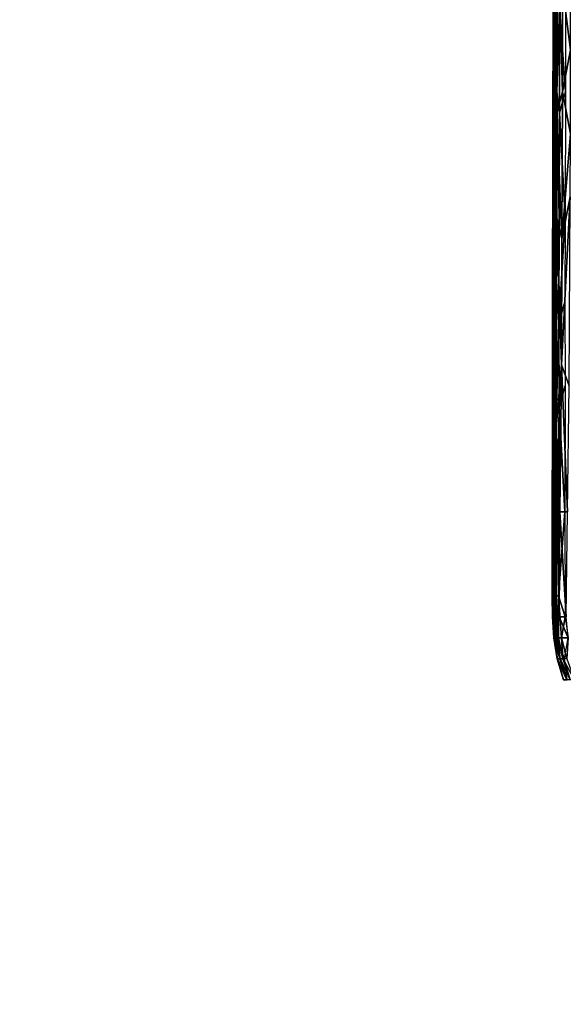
# Model space of a CAD drawing. Extents: x -161 to 11, y -10 to 160.
# Tile 5 of 256: x -1.116 to -1.014, y -0.388 to -0.205. Entities that reach past the tile are written whole.
import ezdxf

# ---------------------------------------------------------------- set-up
doc = ezdxf.new("R2010")
doc.units = 0
doc.styles.get("Standard").update_dxf_attribs({"font": 'ARIAL.TTF'})
doc.dimstyles.new('EZ_METRIC', dxfattribs={"dimtxt": 8, "dimasz": 5, "dimexe": 1.25, "dimexo": 5, "dimtad": 1, "dimdec": 0, "dimcen": 2.5, "dimazin": 3, "dimtfac": 1, "dimtmove": 0, "dimatfit": 3})

# ---------------------------------------------------------------- blocks, each defined once
blk = doc.blocks.new('_CLOSEDFILLED')
at = {"color": 0, "linetype": 'BYBLOCK'}
blk.add_solid([(-1, 0.164399), (0, 0), (-1, -0.164399)], dxfattribs=at)
blk = doc.blocks.new('*D2')
for p, q in [((-151.1, 5.35788), (-151.1, 10.35788)), ((-6.1, 0.35788), (-151.1, 0.35788)), ((-151.1, -0.35788), (-151.1, 0.35788)), ((-6.1, -0.35788), (-151.1, -0.35788)), ((-151.1, -5.35788), (-151.1, -10.35788))]:
    blk.add_line(p, q)
at = {"layer": 'Defpoints'}
for p in [(-1.1, 0.35788), (-151.1, -0.35788), (-1.1, -0.35788)]:
    blk.add_point(p, dxfattribs=at)
at = {"xscale": 5, "yscale": 5}
for p, rotation in [((-151.1, 0.35788), 270), ((-151.1, -0.35788), 90)]:
    blk.add_blockref('_CLOSEDFILLED', p, dxfattribs=dict(at, rotation=rotation))
at = {"insert": (-155.725, 0), "char_height": 8, "attachment_point": 5, "rotation": 90}
blk.add_mtext('1', dxfattribs=at)

msp = doc.modelspace()

# ---------------------------------------------------------------- linework, layer by layer
for points in [[(-1.01589, -0.17128, 0.29961), (-1.01597, -0.21034, 0.30352), (-1.01606, -0.20253, 0.31133)], [(-1.01589, -0.17128, 0.29961), (-1.01548, -0.19471, 0.28399), (-1.01597, -0.21034, 0.30352)], [(-1.015, -0.20253, 0.28008), (-1.01387, -0.18299, 0.27617), (-1.01386, -0.21815, 0.27617)], [(-1.01598, -0.21424, 0.34649), (-1.01539, -0.1869, 0.35039), (-1.01594, -0.19471, 0.34649)], [(-1.01598, -0.21424, 0.34649), (-1.01549, -0.22206, 0.35039), (-1.01539, -0.1869, 0.35039)], [(-1.01549, -0.22206, 0.35039), (-1.01446, -0.21815, 0.3543), (-1.01539, -0.1869, 0.35039)], [(-1.01442, -0.19862, 0.3543), (-1.01539, -0.1869, 0.35039), (-1.01446, -0.21815, 0.3543)], [(-1.01624, -0.22206, 0.33477), (-1.01618, -0.21034, 0.34258), (-1.01615, -0.19081, 0.31914)], [(-1.01615, -0.19081, 0.31914), (-1.01606, -0.20253, 0.31133), (-1.01624, -0.22206, 0.33477)], [(-1.01623, -0.19471, 0.33867), (-1.01615, -0.19081, 0.31914), (-1.01618, -0.21034, 0.34258)], [(-1.01614, -0.19471, 0.34258), (-1.01623, -0.19471, 0.33867), (-1.01618, -0.21034, 0.34258)], [(-1.01594, -0.19471, 0.34649), (-1.01614, -0.19471, 0.34258), (-1.01618, -0.21034, 0.34258)], [(-1.01594, -0.19471, 0.34649), (-1.01618, -0.21034, 0.34258), (-1.01598, -0.21424, 0.34649)], [(-1.01568, -0.21815, 0.28789), (-1.01597, -0.21034, 0.30352), (-1.01548, -0.19471, 0.28399)], [(-1.01549, -0.21815, 0.28399), (-1.01568, -0.21815, 0.28789), (-1.01548, -0.19471, 0.28399)], [(-1.01548, -0.19471, 0.28399), (-1.015, -0.20253, 0.28008), (-1.01549, -0.21815, 0.28399)], [(-1.01446, -0.21815, 0.3543), (-1.01297, -0.21034, 0.35821), (-1.01442, -0.19862, 0.3543)], [(-1.01295, -0.19862, 0.35821), (-1.01442, -0.19862, 0.3543), (-1.01297, -0.21034, 0.35821)], [(-1.01606, -0.20253, 0.31133), (-1.01597, -0.21034, 0.30352), (-1.01624, -0.22206, 0.33477)], [(-1.01502, -0.22206, 0.28008), (-1.01549, -0.21815, 0.28399), (-1.015, -0.20253, 0.28008)], [(-1.01386, -0.21815, 0.27617), (-1.01502, -0.22206, 0.28008), (-1.015, -0.20253, 0.28008)], [(-1.01618, -0.21034, 0.34258), (-1.01624, -0.22206, 0.33477), (-1.01617, -0.22596, 0.34258)], [(-1.01624, -0.22206, 0.33477), (-1.01597, -0.21034, 0.30352), (-1.01622, -0.23378, 0.32696)], [(-1.01597, -0.21034, 0.30352), (-1.01609, -0.23768, 0.31133), (-1.01622, -0.23378, 0.32696)], [(-1.01617, -0.22596, 0.34258), (-1.01598, -0.21424, 0.34649), (-1.01618, -0.21034, 0.34258)], [(-1.01597, -0.21034, 0.30352), (-1.01568, -0.21815, 0.28789), (-1.01609, -0.23768, 0.31133)], [(-1.01297, -0.21034, 0.35821), (-1.01446, -0.21815, 0.3543), (-1.01297, -0.22596, 0.35821)], [(-1.01598, -0.21424, 0.34649), (-1.01617, -0.22596, 0.34258), (-1.01599, -0.23768, 0.34649)], [(-1.01599, -0.23768, 0.34649), (-1.01549, -0.22206, 0.35039), (-1.01598, -0.21424, 0.34649)], [(-1.01579, -0.25721, 0.28789), (-1.01609, -0.23768, 0.31133), (-1.01568, -0.21815, 0.28789)], [(-1.01568, -0.21815, 0.28789), (-1.01559, -0.25331, 0.28399), (-1.01579, -0.25721, 0.28789)], [(-1.01568, -0.21815, 0.28789), (-1.01549, -0.21815, 0.28399), (-1.01559, -0.25331, 0.28399)], [(-1.01505, -0.24159, 0.28008), (-1.01559, -0.25331, 0.28399), (-1.01549, -0.21815, 0.28399)], [(-1.01446, -0.21815, 0.3543), (-1.01549, -0.22206, 0.35039), (-1.01456, -0.24549, 0.3543)], [(-1.01549, -0.21815, 0.28399), (-1.01502, -0.22206, 0.28008), (-1.01505, -0.24159, 0.28008)], [(-1.01396, -0.24159, 0.27617), (-1.01502, -0.22206, 0.28008), (-1.01386, -0.21815, 0.27617)], [(-1.01297, -0.22596, 0.35821), (-1.01446, -0.21815, 0.3543), (-1.01456, -0.24549, 0.3543)], [(-1.01624, -0.22206, 0.33477), (-1.01622, -0.23378, 0.32696), (-1.01624, -0.22987, 0.33867)], [(-1.01624, -0.22987, 0.33867), (-1.01617, -0.22596, 0.34258), (-1.01624, -0.22206, 0.33477)], [(-1.01549, -0.22206, 0.35039), (-1.01599, -0.23768, 0.34649), (-1.01553, -0.24159, 0.35039)], [(-1.01553, -0.24159, 0.35039), (-1.01456, -0.24549, 0.3543), (-1.01549, -0.22206, 0.35039)], [(-1.01502, -0.22206, 0.28008), (-1.01396, -0.24159, 0.27617), (-1.01505, -0.24159, 0.28008)], [(-1.01617, -0.22596, 0.34258), (-1.01624, -0.22987, 0.33867), (-1.01623, -0.25331, 0.34258)], [(-1.01617, -0.22596, 0.34258), (-1.01623, -0.25331, 0.34258), (-1.01599, -0.23768, 0.34649)], [(-1.01302, -0.23768, 0.35821), (-1.01297, -0.22596, 0.35821), (-1.01456, -0.24549, 0.3543)], [(-1.01624, -0.22987, 0.33867), (-1.01622, -0.23378, 0.32696), (-1.01629, -0.25721, 0.33867)], [(-1.01624, -0.22987, 0.33867), (-1.01629, -0.25721, 0.33867), (-1.01623, -0.25331, 0.34258)], [(-1.01622, -0.23378, 0.32696), (-1.01624, -0.25721, 0.32696), (-1.01629, -0.25721, 0.33867)], [(-1.01622, -0.23378, 0.32696), (-1.01609, -0.23768, 0.31133), (-1.01624, -0.25721, 0.32696)], [(-1.01609, -0.23768, 0.31133), (-1.01608, -0.26503, 0.30742), (-1.01624, -0.25721, 0.32696)], [(-1.01623, -0.25331, 0.34258), (-1.01607, -0.28065, 0.34649), (-1.01599, -0.23768, 0.34649)], [(-1.01609, -0.23768, 0.31133), (-1.01579, -0.25721, 0.28789), (-1.01608, -0.26503, 0.30742)], [(-1.01607, -0.28065, 0.34649), (-1.01553, -0.24159, 0.35039), (-1.01599, -0.23768, 0.34649)], [(-1.01302, -0.23768, 0.35821), (-1.01465, -0.26893, 0.3543), (-1.01322, -0.27284, 0.35821)], [(-1.01465, -0.26893, 0.3543), (-1.01302, -0.23768, 0.35821), (-1.01456, -0.24549, 0.3543)], [(-1.01553, -0.24159, 0.35039), (-1.01607, -0.28065, 0.34649), (-1.01563, -0.28065, 0.35039)], [(-1.01553, -0.24159, 0.35039), (-1.01563, -0.28065, 0.35039), (-1.01465, -0.26893, 0.3543)], [(-1.0151, -0.26112, 0.28008), (-1.01559, -0.25331, 0.28399), (-1.01505, -0.24159, 0.28008)], [(-1.01456, -0.24549, 0.3543), (-1.01553, -0.24159, 0.35039), (-1.01465, -0.26893, 0.3543)], [(-1.0151, -0.26112, 0.28008), (-1.01505, -0.24159, 0.28008), (-1.01396, -0.24159, 0.27617)], [(-1.01396, -0.24159, 0.27617), (-1.01399, -0.25721, 0.27617), (-1.0151, -0.26112, 0.28008)], [(-1.01623, -0.25331, 0.34258), (-1.01636, -0.30018, 0.34258), (-1.01607, -0.28065, 0.34649)], [(-1.01631, -0.28065, 0.33867), (-1.01636, -0.30018, 0.34258), (-1.01623, -0.25331, 0.34258)], [(-1.01631, -0.28065, 0.33867), (-1.01623, -0.25331, 0.34258), (-1.01629, -0.25721, 0.33867)], [(-1.01558, -0.27674, 0.28399), (-1.01579, -0.25721, 0.28789), (-1.01559, -0.25331, 0.28399)], [(-1.01559, -0.25331, 0.28399), (-1.0151, -0.26112, 0.28008), (-1.01558, -0.27674, 0.28399)], [(-1.01629, -0.25721, 0.33867), (-1.01624, -0.26893, 0.32696), (-1.01631, -0.28065, 0.33867)], [(-1.01624, -0.26893, 0.32696), (-1.01629, -0.25721, 0.33867), (-1.01624, -0.25721, 0.32696)], [(-1.01624, -0.25721, 0.32696), (-1.01608, -0.26503, 0.30742), (-1.01624, -0.26893, 0.32696)], [(-1.01608, -0.26503, 0.30742), (-1.01579, -0.25721, 0.28789), (-1.01604, -0.28065, 0.30352)], [(-1.01577, -0.27674, 0.28789), (-1.01604, -0.28065, 0.30352), (-1.01579, -0.25721, 0.28789)], [(-1.01579, -0.25721, 0.28789), (-1.01558, -0.27674, 0.28399), (-1.01577, -0.27674, 0.28789)], [(-1.0151, -0.26112, 0.28008), (-1.01399, -0.25721, 0.27617), (-1.01506, -0.27674, 0.28008)], [(-1.01399, -0.25721, 0.27617), (-1.01395, -0.27284, 0.27617), (-1.01506, -0.27674, 0.28008)], [(-1.0151, -0.26112, 0.28008), (-1.01506, -0.27674, 0.28008), (-1.01558, -0.27674, 0.28399)], [(-1.0162, -0.28846, 0.31914), (-1.01624, -0.26893, 0.32696), (-1.01608, -0.26503, 0.30742)], [(-1.01608, -0.26503, 0.30742), (-1.01604, -0.28065, 0.30352), (-1.0162, -0.28846, 0.31914)], [(-1.0162, -0.28846, 0.31914), (-1.01631, -0.28065, 0.33867), (-1.01624, -0.26893, 0.32696)], [(-1.01563, -0.28065, 0.35039), (-1.01492, -0.29628, 0.3543), (-1.01465, -0.26893, 0.3543)], [(-1.01465, -0.26893, 0.3543), (-1.01492, -0.29628, 0.3543), (-1.01354, -0.29628, 0.35821)], [(-1.01322, -0.27284, 0.35821), (-1.01465, -0.26893, 0.3543), (-1.01354, -0.29628, 0.35821)], [(-1.01403, -0.29628, 0.27617), (-1.01506, -0.27674, 0.28008), (-1.01395, -0.27284, 0.27617)], [(-1.01577, -0.27674, 0.28789), (-1.01595, -0.28846, 0.29571), (-1.01604, -0.28065, 0.30352)], [(-1.0158, -0.28846, 0.28789), (-1.01595, -0.28846, 0.29571), (-1.01577, -0.27674, 0.28789)], [(-1.01577, -0.27674, 0.28789), (-1.01558, -0.27674, 0.28399), (-1.0158, -0.28846, 0.28789)], [(-1.01558, -0.27674, 0.28399), (-1.01564, -0.3119, 0.28399), (-1.0158, -0.28846, 0.28789)], [(-1.01558, -0.27674, 0.28399), (-1.01506, -0.27674, 0.28008), (-1.01564, -0.3119, 0.28399)], [(-1.01518, -0.3119, 0.28008), (-1.01564, -0.3119, 0.28399), (-1.01506, -0.27674, 0.28008)], [(-1.01518, -0.3119, 0.28008), (-1.01506, -0.27674, 0.28008), (-1.01403, -0.29628, 0.27617)], [(-1.01607, -0.28065, 0.34649), (-1.01636, -0.30018, 0.34258), (-1.01624, -0.30799, 0.34649)], [(-1.01631, -0.28065, 0.33867), (-1.0162, -0.28846, 0.31914), (-1.01636, -0.30018, 0.34258)], [(-1.01604, -0.28065, 0.30352), (-1.01595, -0.28846, 0.29571), (-1.01634, -0.3119, 0.33086)], [(-1.0162, -0.28846, 0.31914), (-1.01604, -0.28065, 0.30352), (-1.01634, -0.3119, 0.33086)], [(-1.01624, -0.30799, 0.34649), (-1.01592, -0.3119, 0.35039), (-1.01607, -0.28065, 0.34649)], [(-1.01563, -0.28065, 0.35039), (-1.01607, -0.28065, 0.34649), (-1.01592, -0.3119, 0.35039)], [(-1.01563, -0.28065, 0.35039), (-1.01592, -0.3119, 0.35039), (-1.01492, -0.29628, 0.3543)], [(-1.01634, -0.3119, 0.33086), (-1.01636, -0.30018, 0.34258), (-1.0162, -0.28846, 0.31914)], [(-1.01608, -0.30409, 0.30352), (-1.01634, -0.3119, 0.33086), (-1.01595, -0.28846, 0.29571)], [(-1.01595, -0.28846, 0.29571), (-1.0158, -0.28846, 0.28789), (-1.01608, -0.30409, 0.30352)], [(-1.0158, -0.3119, 0.28789), (-1.01608, -0.30409, 0.30352), (-1.0158, -0.28846, 0.28789)], [(-1.0158, -0.28846, 0.28789), (-1.01564, -0.3119, 0.28399), (-1.0158, -0.3119, 0.28789)], [(-1.01492, -0.29628, 0.3543), (-1.01592, -0.3119, 0.35039), (-1.01507, -0.31581, 0.3543)], [(-1.01397, -0.31581, 0.27617), (-1.01518, -0.3119, 0.28008), (-1.01403, -0.29628, 0.27617)], [(-1.01492, -0.29628, 0.3543), (-1.01507, -0.31581, 0.3543), (-1.01375, -0.31581, 0.35821)], [(-1.01354, -0.29628, 0.35821), (-1.01492, -0.29628, 0.3543), (-1.01375, -0.31581, 0.35821)], [(-1.01632, -0.31581, 0.33867), (-1.01624, -0.30799, 0.34649), (-1.01636, -0.30018, 0.34258)], [(-1.01634, -0.3119, 0.33086), (-1.01632, -0.31581, 0.33867), (-1.01636, -0.30018, 0.34258)], [(-1.01608, -0.30409, 0.30352), (-1.01599, -0.3119, 0.29961), (-1.01634, -0.3119, 0.33086)], [(-1.01608, -0.30409, 0.30352), (-1.0158, -0.3119, 0.28789), (-1.01599, -0.3119, 0.29961)], [(-1.01624, -0.30799, 0.34649), (-1.01632, -0.31581, 0.33867), (-1.01619, -0.31581, 0.34649)], [(-1.01624, -0.30799, 0.34649), (-1.01619, -0.31581, 0.34649), (-1.01592, -0.3119, 0.35039)], [(-1.01603, -0.31581, 0.31524), (-1.01634, -0.3119, 0.33086), (-1.01599, -0.3119, 0.29961)], [(-1.01632, -0.31581, 0.33867), (-1.01634, -0.3119, 0.33086), (-1.01603, -0.31581, 0.31524)], [(-1.01592, -0.3119, 0.35039), (-1.01619, -0.31581, 0.34649), (-1.0156, -0.31971, 0.35039)], [(-1.01567, -0.31581, 0.28789), (-1.01603, -0.31581, 0.31524), (-1.01599, -0.3119, 0.29961)], [(-1.0158, -0.3119, 0.28789), (-1.01567, -0.31581, 0.28789), (-1.01599, -0.3119, 0.29961)], [(-1.0156, -0.31971, 0.35039), (-1.01507, -0.31581, 0.3543), (-1.01592, -0.3119, 0.35039)], [(-1.0158, -0.3119, 0.28789), (-1.01564, -0.3119, 0.28399), (-1.01567, -0.31581, 0.28789)], [(-1.01517, -0.31971, 0.28399), (-1.01567, -0.31581, 0.28789), (-1.01564, -0.3119, 0.28399)], [(-1.01564, -0.3119, 0.28399), (-1.01518, -0.3119, 0.28008), (-1.01517, -0.31971, 0.28399)], [(-1.01465, -0.31971, 0.28008), (-1.01517, -0.31971, 0.28399), (-1.01518, -0.3119, 0.28008)], [(-1.01397, -0.31581, 0.27617), (-1.01465, -0.31971, 0.28008), (-1.01518, -0.3119, 0.28008)], [(-1.01632, -0.31581, 0.33867), (-1.01605, -0.31971, 0.34258), (-1.01619, -0.31581, 0.34649)], [(-1.01605, -0.31971, 0.34258), (-1.01632, -0.31581, 0.33867), (-1.01586, -0.31971, 0.32305)], [(-1.01603, -0.31581, 0.31524), (-1.01586, -0.31971, 0.32305), (-1.01632, -0.31581, 0.33867)], [(-1.0156, -0.31971, 0.35039), (-1.01619, -0.31581, 0.34649), (-1.01605, -0.31971, 0.34258)], [(-1.01603, -0.31581, 0.31524), (-1.01567, -0.31581, 0.28789), (-1.01586, -0.31971, 0.32305)], [(-1.01586, -0.31971, 0.32305), (-1.01567, -0.31581, 0.28789), (-1.01536, -0.31971, 0.28789)], [(-1.01517, -0.31971, 0.28399), (-1.01536, -0.31971, 0.28789), (-1.01567, -0.31581, 0.28789)], [(-1.0156, -0.31971, 0.35039), (-1.0134, -0.31971, 0.35821), (-1.01507, -0.31581, 0.3543)], [(-1.01507, -0.31581, 0.3543), (-1.0134, -0.31971, 0.35821), (-1.01375, -0.31581, 0.35821)], [(-1.01337, -0.31971, 0.27617), (-1.01465, -0.31971, 0.28008), (-1.01397, -0.31581, 0.27617)], [(-1.01605, -0.31971, 0.34258), (-1.01495, -0.32362, 0.35039), (-1.0156, -0.31971, 0.35039)], [(-1.01605, -0.31971, 0.34258), (-1.01535, -0.32362, 0.34649), (-1.01495, -0.32362, 0.35039)], [(-1.01535, -0.32362, 0.34649), (-1.01605, -0.31971, 0.34258), (-1.01543, -0.32362, 0.33477)], [(-1.01586, -0.31971, 0.32305), (-1.01543, -0.32362, 0.33477), (-1.01605, -0.31971, 0.34258)], [(-1.0149, -0.32362, 0.30352), (-1.01543, -0.32362, 0.33477), (-1.01586, -0.31971, 0.32305)], [(-1.0149, -0.32362, 0.30352), (-1.01586, -0.31971, 0.32305), (-1.01536, -0.31971, 0.28789)], [(-1.0156, -0.31971, 0.35039), (-1.0141, -0.32362, 0.3543), (-1.0134, -0.31971, 0.35821)], [(-1.01495, -0.32362, 0.35039), (-1.0141, -0.32362, 0.3543), (-1.0156, -0.31971, 0.35039)], [(-1.01436, -0.32356, 0.28399), (-1.01536, -0.31971, 0.28789), (-1.01517, -0.31971, 0.28399)], [(-1.01536, -0.31971, 0.28789), (-1.01304, -0.32753, 0.2918), (-1.0149, -0.32362, 0.30352)], [(-1.01304, -0.32753, 0.2918), (-1.01536, -0.31971, 0.28789), (-1.01436, -0.32356, 0.28399)], [(-1.01465, -0.31971, 0.28008), (-1.01436, -0.32356, 0.28399), (-1.01517, -0.31971, 0.28399)], [(-1.01436, -0.32356, 0.28399), (-1.01465, -0.31971, 0.28008), (-1.01362, -0.32362, 0.28008)], [(-1.01465, -0.31971, 0.28008), (-1.01337, -0.31971, 0.27617), (-1.01362, -0.32362, 0.28008)], [(-1.01423, -0.32753, 0.34258), (-1.01543, -0.32362, 0.33477), (-1.01361, -0.32753, 0.31524)], [(-1.01361, -0.32753, 0.31524), (-1.01543, -0.32362, 0.33477), (-1.0149, -0.32362, 0.30352)], [(-1.01543, -0.32362, 0.33477), (-1.01423, -0.32753, 0.34258), (-1.01535, -0.32362, 0.34649)], [(-1.01423, -0.32753, 0.34258), (-1.01356, -0.32753, 0.35039), (-1.01535, -0.32362, 0.34649)], [(-1.01535, -0.32362, 0.34649), (-1.01356, -0.32753, 0.35039), (-1.01495, -0.32362, 0.35039)], [(-1.01495, -0.32362, 0.35039), (-1.01356, -0.32753, 0.35039), (-1.0141, -0.32362, 0.3543)], [(-1.01361, -0.32753, 0.31524), (-1.0149, -0.32362, 0.30352), (-1.01304, -0.32753, 0.2918)], [(-1.01436, -0.32356, 0.28399), (-1.01224, -0.32753, 0.28399), (-1.01304, -0.32753, 0.2918)], [(-1.01362, -0.32362, 0.28008), (-1.01224, -0.32753, 0.28399), (-1.01436, -0.32356, 0.28399)]]:
    msp.add_3dface(points)

# ---------------------------------------------------------------- dimensions: what is measured, and where the dimension line sits
dim = msp.add_linear_dim(base=(-151.1, -0.35788), p1=(-1.1, -0.35788), p2=(-1.1, 0.35788), angle=90, dimstyle='EZ_METRIC')
dim.commit()
dim.dimension.update_dxf_attribs({"geometry": '*D2', "text_midpoint": (-155.725, 0)})

doc.saveas('drawing.dxf')
